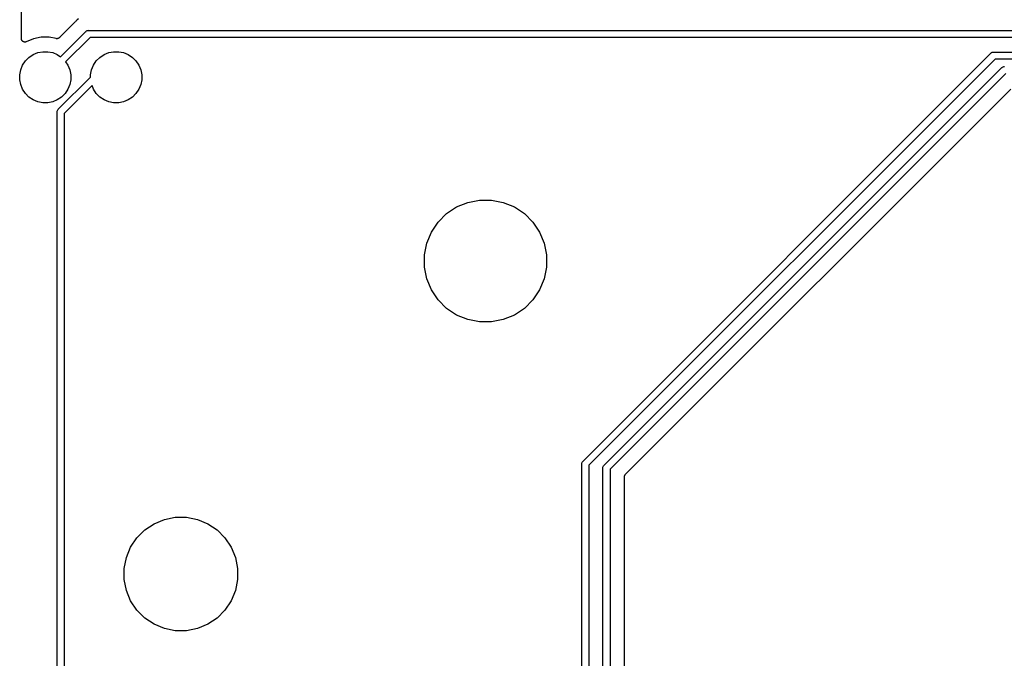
# Model space of a CAD drawing. Extents: x 3.04 to 9.02, y -6.31 to -2.47.
# Tile 11 of 33: x 5.27 to 6.64, y -4.92 to -4.04. Entities that reach past the tile are written whole.
import ezdxf

# ---------------------------------------------------------------- set-up
doc = ezdxf.new("R2010")
doc.units = 0
doc.header["$MEASUREMENT"] = 0
doc.layers.add('BLACK', color=7, linetype='CONTINUOUS')

msp = doc.modelspace()

# ---------------------------------------------------------------- linework, layer by layer
at = {"layer": 'BLACK', "linetype": 'CONTINUOUS'}
for p, q in [((5.27591, -4.06125), (5.27591, -3.21725)), ((5.35051, -4.0383), (5.32869, -4.06012)), ((5.35065, -4.03814), (5.35051, -4.0383)), ((5.3508, -4.03799), (5.35065, -4.03814)), ((5.35084, -4.03794), (5.3508, -4.03799)), ((5.35147, -4.03717), (5.35084, -4.03794)), ((5.35359, -4.03543), (5.35147, -4.03717)), ((5.35526, -4.03406), (5.35359, -4.03543)), ((5.33043, -4.08667), (5.36552, -4.05157)), ((5.36552, -4.05157), (5.36568, -4.05139)), ((5.36568, -4.05139), (5.36586, -4.05123)), ((5.36586, -4.05123), (5.36643, -4.05077)), ((5.36586, -4.05123), (5.36586, -4.05123)), ((5.36643, -4.05077), (5.36728, -4.05031)), ((5.36728, -4.05031), (5.36748, -4.05025)), ((5.36748, -4.05025), (5.36821, -4.05003)), ((5.36821, -4.05003), (5.36893, -4.04996)), ((5.36893, -4.04996), (5.36917, -4.04994)), ((5.36893, -4.04996), (5.36893, -4.04996)), ((5.36917, -4.04994), (5.36941, -4.04996)), ((5.36941, -4.04996), (7.46599, -4.04996)), ((5.27595, -4.06172), (5.27591, -4.06125)), ((5.276, -4.06219), (5.27595, -4.06172)), ((5.276, -4.06221), (5.276, -4.06219)), ((5.276, -4.06222), (5.276, -4.06221)), ((5.27614, -4.06267), (5.276, -4.06222)), ((5.27627, -4.06313), (5.27614, -4.06267)), ((5.27628, -4.06314), (5.27627, -4.06313)), ((5.27628, -4.06315), (5.27628, -4.06314)), ((5.27651, -4.06358), (5.27628, -4.06315)), ((5.27673, -4.06399), (5.27651, -4.06358)), ((5.27673, -4.064), (5.27673, -4.06399)), ((5.27674, -4.06401), (5.27673, -4.064)), ((5.27705, -4.06439), (5.27674, -4.06401)), ((5.27734, -4.06475), (5.27705, -4.06439)), ((5.27735, -4.06476), (5.27734, -4.06475)), ((5.27736, -4.06477), (5.27735, -4.06476)), ((5.27773, -4.06508), (5.27736, -4.06477)), ((5.27809, -4.06538), (5.27773, -4.06508)), ((5.2781, -4.06538), (5.27809, -4.06538)), ((5.27811, -4.06539), (5.2781, -4.06538)), ((5.27853, -4.06562), (5.27811, -4.06539)), ((5.27894, -4.06585), (5.27853, -4.06562)), ((5.27896, -4.06585), (5.27894, -4.06585)), ((5.27897, -4.06586), (5.27896, -4.06585)), ((5.27943, -4.066), (5.27897, -4.06586)), ((5.27987, -4.06614), (5.27943, -4.066)), ((5.27989, -4.06614), (5.27987, -4.06614)), ((5.2799, -4.06615), (5.27989, -4.06614)), ((5.28038, -4.0662), (5.2799, -4.06615)), ((5.28084, -4.06625), (5.28038, -4.0662)), ((5.28086, -4.06625), (5.28084, -4.06625)), ((5.28087, -4.06625), (5.28086, -4.06625)), ((5.28134, -4.0662), (5.28087, -4.06625)), ((5.28182, -4.06616), (5.28134, -4.0662)), ((5.28183, -4.06616), (5.28182, -4.06616)), ((5.28184, -4.06616), (5.28183, -4.06616)), ((5.28229, -4.06603), (5.28184, -4.06616)), ((5.28275, -4.06589), (5.28229, -4.06603)), ((5.28278, -4.06588), (5.28275, -4.06589)), ((5.28282, -4.06587), (5.28278, -4.06588)), ((5.28278, -4.06588), (5.28278, -4.06588)), ((5.28278, -4.06588), (5.28278, -4.06588)), ((5.29289, -4.0617), (5.28282, -4.06587)), ((5.3036, -4.05957), (5.29289, -4.0617)), ((5.31451, -4.05957), (5.3036, -4.05957)), ((5.32418, -4.06149), (5.31451, -4.05957)), ((5.32464, -4.06154), (5.32418, -4.06149)), ((5.3251, -4.06159), (5.32464, -4.06154)), ((5.32513, -4.06158), (5.3251, -4.06159)), ((5.32515, -4.06159), (5.32513, -4.06158)), ((5.32561, -4.06154), (5.32515, -4.06159)), ((5.32607, -4.0615), (5.32561, -4.06154)), ((5.3261, -4.06149), (5.32607, -4.0615)), ((5.32612, -4.06149), (5.3261, -4.06149)), ((5.32657, -4.06136), (5.32612, -4.06149)), ((5.32701, -4.06123), (5.32657, -4.06136)), ((5.32703, -4.06122), (5.32701, -4.06123)), ((5.32706, -4.06121), (5.32703, -4.06122)), ((5.32747, -4.06099), (5.32706, -4.06121)), ((5.32788, -4.06078), (5.32747, -4.06099)), ((5.3279, -4.06076), (5.32788, -4.06078)), ((5.32792, -4.06075), (5.3279, -4.06076)), ((5.32828, -4.06046), (5.32792, -4.06075)), ((5.32864, -4.06017), (5.32828, -4.06046)), ((5.32867, -4.06014), (5.32864, -4.06017)), ((5.32868, -4.06014), (5.32867, -4.06014)), ((5.32867, -4.06014), (5.32867, -4.06014)), ((5.32869, -4.06012), (5.32868, -4.06014)), ((5.37121, -4.0598), (5.33739, -4.09363)), ((7.46779, -4.0598), (5.37121, -4.0598)), ((5.28647, -4.08748), (5.29227, -4.0836)), ((5.29227, -4.0836), (5.29872, -4.08093)), ((5.29872, -4.08093), (5.30557, -4.07957)), ((5.30557, -4.07957), (5.31254, -4.07957)), ((5.31254, -4.07957), (5.31939, -4.08093)), ((5.31939, -4.08093), (5.32584, -4.0836)), ((5.32584, -4.0836), (5.33043, -4.08667)), ((5.38489, -4.08748), (5.3907, -4.0836)), ((5.3907, -4.0836), (5.39714, -4.08093)), ((5.39714, -4.08093), (5.40399, -4.07957)), ((5.40399, -4.07957), (5.41097, -4.07957)), ((5.41097, -4.07957), (5.41782, -4.08093)), ((5.41782, -4.08093), (5.42426, -4.0836)), ((5.42426, -4.0836), (5.43007, -4.08748)), ((6.05531, -4.64773), (6.62135, -4.08169)), ((6.62135, -4.08169), (6.6215, -4.0815)), ((6.6215, -4.0815), (6.62169, -4.08135)), ((6.62169, -4.08135), (6.62225, -4.08089)), ((6.62169, -4.08135), (6.62169, -4.08135)), ((6.62225, -4.08089), (6.62311, -4.08043)), ((6.62225, -4.08089), (6.62225, -4.08089)), ((6.62225, -4.08089), (6.62225, -4.08089)), ((6.62311, -4.08043), (6.62404, -4.08015)), ((6.62404, -4.08015), (6.62476, -4.08008)), ((6.62476, -4.08008), (6.625, -4.08005)), ((6.62476, -4.08008), (6.62476, -4.08008)), ((6.625, -4.08005), (6.62524, -4.08008)), ((6.62524, -4.08008), (7.61021, -4.08008)), ((5.27498, -4.10466), (5.27765, -4.09822)), ((5.27765, -4.09822), (5.28153, -4.09241)), ((5.28153, -4.09241), (5.28647, -4.08748)), ((5.33739, -4.09363), (5.34046, -4.09822)), ((5.34046, -4.09822), (5.34313, -4.10466)), ((5.37341, -4.10466), (5.37608, -4.09822)), ((5.37608, -4.09822), (5.37996, -4.09241)), ((5.37996, -4.09241), (5.38489, -4.08748)), ((5.43007, -4.08748), (5.435, -4.09241)), ((5.435, -4.09241), (5.43888, -4.09822)), ((5.43888, -4.09822), (5.44155, -4.10466)), ((6.62704, -4.08992), (6.06354, -4.65342)), ((7.612, -4.08992), (6.62704, -4.08992)), ((5.27362, -4.11151), (5.27498, -4.10466)), ((5.27362, -4.11849), (5.27362, -4.11151)), ((5.34313, -4.10466), (5.34449, -4.11151)), ((5.34449, -4.11151), (5.34449, -4.11849)), ((5.37205, -4.11151), (5.37341, -4.10466)), ((5.37205, -4.11473), (5.37205, -4.11151)), ((5.44155, -4.10466), (5.44291, -4.11151)), ((5.44291, -4.11151), (5.44291, -4.11849)), ((6.08453, -4.65351), (6.63635, -4.10169)), ((6.64204, -4.10992), (6.09276, -4.6592)), ((6.63635, -4.10169), (6.6365, -4.1015)), ((6.6365, -4.1015), (6.63669, -4.10135)), ((6.63669, -4.10135), (6.63725, -4.10089)), ((6.63669, -4.10135), (6.63669, -4.10135)), ((6.63725, -4.10089), (6.63811, -4.10043)), ((6.63725, -4.10089), (6.63725, -4.10089)), ((6.63725, -4.10089), (6.63725, -4.10089)), ((6.63811, -4.10043), (6.63904, -4.10015)), ((6.63904, -4.10015), (6.63976, -4.10008)), ((6.63976, -4.10008), (6.64, -4.10006)), ((6.63976, -4.10008), (6.63976, -4.10008)), ((5.27498, -4.12534), (5.27362, -4.11849)), ((5.27765, -4.13178), (5.27498, -4.12534)), ((5.3272, -4.15958), (5.37205, -4.11473)), ((5.34313, -4.12534), (5.34046, -4.13178)), ((5.34449, -4.11849), (5.34313, -4.12534)), ((5.44155, -4.12534), (5.43888, -4.13178)), ((5.44291, -4.11849), (5.44155, -4.12534)), ((5.28153, -4.13759), (5.27765, -4.13178)), ((5.28647, -4.14252), (5.28153, -4.13759)), ((5.33658, -4.13759), (5.33164, -4.14252)), ((5.37398, -4.12672), (5.33543, -4.16527)), ((5.34046, -4.13178), (5.33658, -4.13759)), ((5.37608, -4.13178), (5.37398, -4.12672)), ((5.37996, -4.13759), (5.37608, -4.13178)), ((5.38489, -4.14252), (5.37996, -4.13759)), ((5.435, -4.13759), (5.43007, -4.14252)), ((5.43888, -4.13178), (5.435, -4.13759)), ((6.11422, -4.66602), (6.64886, -4.13139)), ((5.29227, -4.1464), (5.28647, -4.14252)), ((5.29872, -4.14907), (5.29227, -4.1464)), ((5.30557, -4.15043), (5.29872, -4.14907)), ((5.31254, -4.15043), (5.30557, -4.15043)), ((5.31939, -4.14907), (5.31254, -4.15043)), ((5.32584, -4.1464), (5.31939, -4.14907)), ((5.33164, -4.14252), (5.32584, -4.1464)), ((5.3907, -4.1464), (5.38489, -4.14252)), ((5.39714, -4.14907), (5.3907, -4.1464)), ((5.40399, -4.15043), (5.39714, -4.14907)), ((5.41097, -4.15043), (5.40399, -4.15043)), ((5.41782, -4.14907), (5.41097, -4.15043)), ((5.42426, -4.1464), (5.41782, -4.14907)), ((5.43007, -4.14252), (5.42426, -4.1464)), ((5.32557, -4.16323), (5.32564, -4.16253)), ((5.32559, -4.16347), (5.32557, -4.16323)), ((5.32559, -4.98775), (5.32559, -4.16347)), ((5.32564, -4.16253), (5.32566, -4.16226)), ((5.32566, -4.16226), (5.32594, -4.16134)), ((5.32594, -4.16134), (5.3264, -4.16048)), ((5.3264, -4.16048), (5.32686, -4.15992)), ((5.32686, -4.15992), (5.32702, -4.15973)), ((5.32686, -4.15992), (5.32686, -4.15992)), ((5.32702, -4.15973), (5.3272, -4.15958)), ((5.33543, -4.16527), (5.33543, -4.98595)), ((5.87991, -4.29507), (5.89531, -4.28869)), ((5.89531, -4.28869), (5.91166, -4.28543)), ((5.91166, -4.28543), (5.92834, -4.28543)), ((5.92834, -4.28543), (5.94469, -4.28869)), ((5.94469, -4.28869), (5.96009, -4.29507)), ((5.86604, -4.30433), (5.87991, -4.29507)), ((5.96009, -4.29507), (5.97396, -4.30433)), ((5.84499, -4.32998), (5.85425, -4.31612)), ((5.85425, -4.31612), (5.86604, -4.30433)), ((5.97396, -4.30433), (5.98575, -4.31612)), ((5.98575, -4.31612), (5.99501, -4.32998)), ((5.83861, -4.34539), (5.84499, -4.32998)), ((5.99501, -4.32998), (6.00139, -4.34539)), ((5.83535, -4.36174), (5.83861, -4.34539)), ((6.00139, -4.34539), (6.00465, -4.36174)), ((5.83535, -4.37842), (5.83535, -4.36174)), ((6.00465, -4.36174), (6.00465, -4.37842)), ((5.83861, -4.39477), (5.83535, -4.37842)), ((6.00465, -4.37842), (6.00139, -4.39477)), ((5.84499, -4.41017), (5.83861, -4.39477)), ((6.00139, -4.39477), (5.99501, -4.41017)), ((5.85425, -4.42404), (5.84499, -4.41017)), ((5.99501, -4.41017), (5.98575, -4.42404)), ((5.86604, -4.43583), (5.85425, -4.42404)), ((5.98575, -4.42404), (5.97396, -4.43583)), ((5.87991, -4.44509), (5.86604, -4.43583)), ((5.97396, -4.43583), (5.96009, -4.44509)), ((5.89531, -4.45147), (5.87991, -4.44509)), ((5.91166, -4.45472), (5.89531, -4.45147)), ((5.94469, -4.45147), (5.92834, -4.45472)), ((5.96009, -4.44509), (5.94469, -4.45147)), ((5.92834, -4.45472), (5.91166, -4.45472)), ((6.05368, -4.65138), (6.05377, -4.65041)), ((6.0537, -4.65162), (6.05368, -4.65138)), ((6.0537, -5.63658), (6.0537, -4.65162)), ((6.05377, -4.65041), (6.05405, -4.64949)), ((6.05405, -4.64949), (6.05451, -4.64863)), ((6.05451, -4.64863), (6.05497, -4.64807)), ((6.05497, -4.64807), (6.05513, -4.64788)), ((6.05497, -4.64807), (6.05497, -4.64807)), ((6.05513, -4.64788), (6.05531, -4.64773)), ((6.06354, -4.65342), (6.06354, -5.63838)), ((6.08289, -4.65717), (6.08291, -4.65692)), ((6.08291, -4.65741), (6.08289, -4.65717)), ((6.08291, -4.65692), (6.08298, -4.6562)), ((6.08291, -4.65692), (6.08291, -4.65692)), ((6.08291, -5.6758), (6.08291, -4.65741)), ((6.08298, -4.6562), (6.08327, -4.65527)), ((6.08327, -4.65527), (6.08372, -4.65442)), ((6.08372, -4.65442), (6.08434, -4.65367)), ((6.08434, -4.65367), (6.08453, -4.65351)), ((6.09276, -4.6592), (6.09276, -5.67759)), ((6.11276, -4.66949), (6.11281, -4.66903)), ((6.11276, -4.66954), (6.11276, -4.66949)), ((6.11276, -4.66956), (6.11276, -4.66954)), ((6.11276, -4.66954), (6.11276, -4.66954)), ((6.11276, -4.66954), (6.11276, -4.66954)), ((6.11276, -5.67636), (6.11276, -4.66956)), ((6.11281, -4.66903), (6.11285, -4.66857)), ((6.11285, -4.66857), (6.11286, -4.66855)), ((6.11286, -4.66855), (6.11287, -4.66852)), ((6.11287, -4.66852), (6.11301, -4.66808)), ((6.11301, -4.66808), (6.11314, -4.66764)), ((6.11314, -4.66764), (6.11315, -4.66761)), ((6.11315, -4.66761), (6.11316, -4.66759)), ((6.11316, -4.66759), (6.11338, -4.66718)), ((6.11338, -4.66718), (6.1136, -4.66678)), ((6.1136, -4.66678), (6.11362, -4.66676)), ((6.11362, -4.66676), (6.11363, -4.66673)), ((6.11363, -4.66673), (6.11393, -4.66638)), ((6.11393, -4.66638), (6.11422, -4.66602)), ((5.47436, -4.7287), (5.48957, -4.72567)), ((5.48957, -4.72567), (5.50508, -4.72567)), ((5.50508, -4.72567), (5.52029, -4.7287)), ((5.44713, -4.74325), (5.46003, -4.73463)), ((5.46003, -4.73463), (5.47436, -4.7287)), ((5.52029, -4.7287), (5.53462, -4.73463)), ((5.53462, -4.73463), (5.54752, -4.74325)), ((5.42754, -4.76711), (5.43616, -4.75422)), ((5.43616, -4.75422), (5.44713, -4.74325)), ((5.54752, -4.74325), (5.55848, -4.75422)), ((5.55848, -4.75422), (5.5671, -4.76711)), ((5.42161, -4.78144), (5.42754, -4.76711)), ((5.5671, -4.76711), (5.57304, -4.78144)), ((5.41858, -4.79665), (5.42161, -4.78144)), ((5.57304, -4.78144), (5.57606, -4.79665)), ((5.41858, -4.81216), (5.41858, -4.79665)), ((5.57606, -4.79665), (5.57606, -4.81216)), ((5.42161, -4.82738), (5.41858, -4.81216)), ((5.57606, -4.81216), (5.57304, -4.82738)), ((5.42754, -4.84171), (5.42161, -4.82738)), ((5.57304, -4.82738), (5.5671, -4.84171)), ((5.43616, -4.8546), (5.42754, -4.84171)), ((5.5671, -4.84171), (5.55848, -4.8546)), ((5.44713, -4.86557), (5.43616, -4.8546)), ((5.55848, -4.8546), (5.54752, -4.86557)), ((5.46003, -4.87419), (5.44713, -4.86557)), ((5.47436, -4.88012), (5.46003, -4.87419)), ((5.53462, -4.87419), (5.52029, -4.88012)), ((5.54752, -4.86557), (5.53462, -4.87419)), ((5.48957, -4.88315), (5.47436, -4.88012)), ((5.50508, -4.88315), (5.48957, -4.88315)), ((5.52029, -4.88012), (5.50508, -4.88315))]:
    msp.add_line(p, q, dxfattribs=at)

doc.saveas('drawing.dxf')
